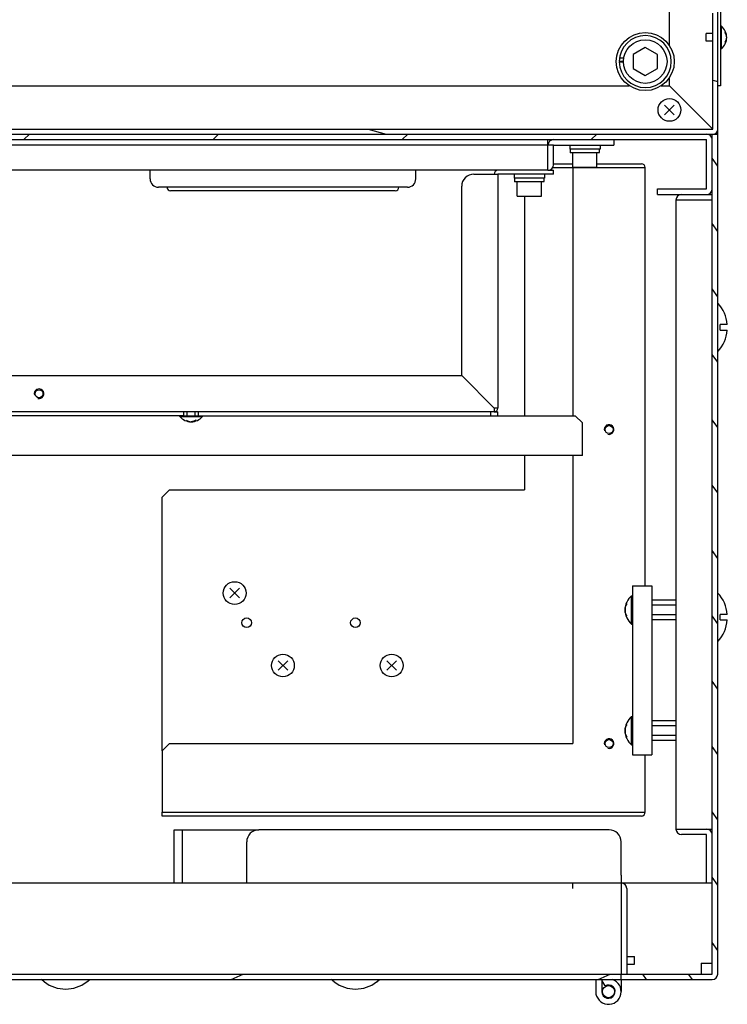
# Model space of a CAD drawing. Header units: millimetres. Extents: x 0 to 8390, y -1 to 5930.
# Tile 62 of 65: x 7591 to 7884, y 3712 to 4120. Entities that reach past the tile are written whole.
import ezdxf

# ---------------------------------------------------------------- set-up
doc = ezdxf.new("R2010")
doc.units = ezdxf.units.MM
doc.header["$LTSCALE"] = 462.55
doc.layers.get('0').update_dxf_attribs({"linetype": 'CONTINUOUS'})
for name, color, linetype in [('02___PRT_ALL_AXES', 7, 'CONTINUOUS'), ('7_ALL_FEATURES', 7, 'CONTINUOUS'), ('ALL_AXIS', 7, 'CONTINUOUS'), ('ALL_COSM_SKETCH', 7, 'CONTINUOUS')]:
    doc.layers.add(name, color=color, linetype=linetype)

msp = doc.modelspace()

# ---------------------------------------------------------------- hatches: boundary and pattern name
at = {"linetype": 'Continuous'}
h = msp.add_hatch(dxfattribs=at)
h.set_pattern_fill('DEFAULT__159', color=2, scale=56.547748, angle=165, style=0, pattern_type=0)
h.set_pattern_definition([(165, (0, 0), (-14.63563, -54.62093), [])])
edge = h.paths.add_edge_path()
edge.add_line((7880.07, 4522.33), (7880.07, 4570.33))
edge.add_line((7880.07, 4522.33), (7878.07, 4522.33))
edge.add_line((7878.07, 4522.33), (7878.07, 4570.33))
edge.add_line((7254.07, 4570.33), (7878.07, 4570.33))
edge.add_line((7254.07, 4552.33), (7254.07, 4570.33))
edge.add_line((7252.07, 4552.33), (7254.07, 4552.33))
edge.add_line((7252.07, 4552.33), (7252.07, 4570.33))
edge.add_arc((7254.07, 4570.33), 2, 90, 180)
edge.add_line((7254.07, 4572.33), (7878.07, 4572.33))
edge.add_arc((7878.07, 4570.33), 2, 0, 90)
edge = h.paths.add_edge_path()
edge.add_line((7880.07, 4074.33), (7880.07, 4122.33))
edge.add_arc((7878.07, 4074.33), 2, 270, 360)
edge.add_line((7304.07, 4072.33), (7878.07, 4072.33))
edge.add_line((7304.07, 4072.33), (7304.07, 4074.33))
edge.add_line((7304.07, 4074.33), (7878.07, 4074.33))
edge.add_line((7878.07, 4074.33), (7878.07, 4122.33))
edge.add_line((7880.07, 4122.33), (7878.07, 4122.33))
h = msp.add_hatch(dxfattribs=at)
h.set_pattern_fill('DEFAULT__157', color=2, scale=35.258011, angle=85, style=0, pattern_type=0)
h.set_pattern_definition([(85, (0, 0), (-35.12384, 3.07294), [])])
edge = h.paths.add_edge_path()
edge.add_line((7880.07, 4552.33), (7880.07, 4092.33))
edge.add_line((7881.27, 4552.33), (7880.07, 4552.33))
edge.add_line((7881.27, 4552.33), (7881.27, 4092.33))
edge.add_line((7881.27, 4092.33), (7880.07, 4092.33))
h = msp.add_hatch(dxfattribs=at)
h.set_pattern_fill('DEFAULT__160', color=2, scale=55.355875, angle=45, style=0, pattern_type=0)
h.set_pattern_definition([(45, (0, 0), (-39.1425, 39.1425), [])])
edge = h.paths.add_edge_path()
edge.add_line((7549.42, 4072.33), (7875.47, 4072.33))
edge.add_arc((7875.47, 4070.03), 2.3, 0, 90)
edge.add_line((7877.77, 4049.63), (7877.77, 4070.03))
edge.add_arc((7875.47, 4049.63), 2.3, 270, 360)
edge.add_line((7855.07, 4047.33), (7875.47, 4047.33))
edge.add_line((7855.07, 4047.33), (7855.07, 4049.63))
edge.add_line((7855.07, 4049.63), (7875.47, 4049.63))
edge.add_line((7875.47, 4049.63), (7875.47, 4070.03))
edge.add_line((7549.42, 4070.03), (7875.47, 4070.03))
edge.add_line((7549.42, 4070.03), (7549.42, 4072.33))
edge = h.paths.add_edge_path()
edge.add_line((7300.07, 4072.33), (7546.12, 4072.33))
edge.add_line((7546.12, 4070.03), (7546.12, 4072.33))
edge.add_line((7300.07, 4070.03), (7546.12, 4070.03))
edge.add_line((7300.07, 4072.33), (7300.07, 4070.03))
edge = h.paths.add_edge_path()
edge.add_line((6901.72, 4072.33), (6960.07, 4072.33))
edge.add_line((6960.07, 4072.33), (6960.07, 4070.03))
edge.add_line((6901.72, 4070.03), (6960.07, 4070.03))
edge.add_line((6901.72, 4070.03), (6901.72, 4072.33))
edge = h.paths.add_edge_path()
edge.add_line((6884.67, 4072.33), (6898.42, 4072.33))
edge.add_line((6898.42, 4070.03), (6898.42, 4072.33))
edge.add_line((6884.67, 4070.03), (6898.42, 4070.03))
edge.add_line((6884.67, 4049.63), (6884.67, 4070.03))
edge.add_line((6905.07, 4049.63), (6884.67, 4049.63))
edge.add_line((6905.07, 4047.33), (6905.07, 4049.63))
edge.add_line((6905.07, 4047.33), (6884.67, 4047.33))
edge.add_arc((6884.67, 4049.63), 2.3, 180, 270)
edge.add_line((6882.37, 4049.63), (6882.37, 4070.03))
edge.add_arc((6884.67, 4070.03), 2.3, 90, 180)
h = msp.add_hatch(dxfattribs=at)
h.set_pattern_fill('DEFAULT__163', color=2, scale=15.517887, angle=125, style=0, pattern_type=0)
h.set_pattern_definition([(125, (0, 0), (-12.711509, -8.900694), [])])
edge = h.paths.add_edge_path()
edge.add_line((7880.07, 3724.63), (7880.07, 4072.33))
edge.add_arc((7877.77, 3724.63), 2.3, 270, 360)
edge.add_line((7840.07, 3722.33), (7877.77, 3722.33))
edge.add_line((7840.07, 3722.33), (7840.07, 3724.63))
edge.add_line((7840.07, 3724.63), (7877.77, 3724.63))
edge.add_line((7877.77, 3724.63), (7877.77, 4072.33))
edge.add_line((7877.77, 4072.33), (7880.07, 4072.33))
h = msp.add_hatch(dxfattribs=at)
h.set_pattern_fill('DEFAULT__161', color=2, scale=64.213476, angle=205, style=0, pattern_type=0)
h.set_pattern_definition([(205, (0, 0), (27.1378, -58.19717), [])])
edge = h.paths.add_edge_path()
edge.add_line((7225.07, 3722.33), (6920.07, 3722.33))
edge.add_line((6920.07, 3722.33), (6920.07, 3724.63))
edge.add_line((7225.07, 3724.63), (6920.07, 3724.63))
edge.add_line((7225.07, 3724.63), (7225.07, 3722.33))
edge = h.paths.add_edge_path()
edge.add_line((7840.07, 3722.33), (7535.07, 3722.33))
edge.add_line((7535.07, 3724.63), (7535.07, 3722.33))
edge.add_line((7840.07, 3724.63), (7535.07, 3724.63))
edge.add_line((7840.07, 3722.33), (7840.07, 3724.63))

# ---------------------------------------------------------------- linework, layer by layer
at = {"color": 7, "linetype": 'Continuous'}
for p, q in [((7880.07, 4074.33), (7880.07, 4570.33)), ((7881.27, 4552.33), (7881.27, 4092.33)), ((7878.07, 4074.33), (7878.07, 4122.33)), ((7850.07, 4108.11), (7845.07, 4105.22)), ((7845.07, 4105.22), (7845.07, 4099.45)), ((7855.07, 4105.22), (7850.07, 4108.11)), ((7855.07, 4099.45), (7855.07, 4105.22)), ((7839.32, 4102.46), (7841.08, 4102.46)), ((7839.32, 4102.21), (7841.08, 4102.21)), ((7839.43, 4103.86), (7841.21, 4103.86)), ((7845.07, 4099.45), (7850.07, 4096.56)), ((7850.07, 4096.56), (7855.07, 4099.45)), ((7881.27, 4092.33), (7880.07, 4092.33)), ((7300.07, 4072.33), (7880.07, 4072.33)), ((7304.07, 4074.33), (7878.07, 4074.33)), ((7877.77, 3724.63), (7877.77, 4072.33)), ((7880.07, 3724.63), (7880.07, 4072.33)), ((7300.07, 4070.03), (7875.47, 4070.03)), ((7875.47, 4049.63), (7875.47, 4070.03)), ((7812.07, 4067.73), (7809.77, 4067.73)), ((7831.17, 4064.63), (7818.97, 4064.63)), ((7808.17, 4052.63), (7795.97, 4052.63)), ((7751.57, 4050.33), (7648.57, 4050.33)), ((7746.57, 4048.83), (7653.57, 4048.83)), ((7855.07, 4049.63), (7875.47, 4049.63)), ((7855.07, 4047.33), (7855.07, 4049.63)), ((7855.07, 4047.33), (7875.47, 4047.33)), ((7884.03, 3993.48), (7881.07, 3993.48)), ((7881.07, 3991.18), (7881.07, 3993.48)), ((7881.07, 3991.18), (7884.03, 3991.18)), ((7844.77, 3885.33), (7852.77, 3885.33)), ((7844.77, 3885.33), (7844.77, 3815.33)), ((7852.77, 3885.33), (7852.77, 3815.33)), ((7862.77, 3879.38), (7852.77, 3879.38)), ((7862.77, 3877.36), (7852.77, 3877.36)), ((7862.77, 3873.31), (7852.77, 3873.31)), ((7884.03, 3873.48), (7881.07, 3873.48)), ((7881.07, 3871.18), (7881.07, 3873.48)), ((7862.77, 3871.29), (7852.77, 3871.29)), ((7881.07, 3871.18), (7884.03, 3871.18)), ((7862.77, 3829.38), (7852.77, 3829.38)), ((7862.77, 3827.36), (7852.77, 3827.36)), ((7862.77, 3823.31), (7852.77, 3823.31)), ((7862.77, 3821.29), (7852.77, 3821.29)), ((7844.77, 3815.33), (7852.77, 3815.33)), ((7655.07, 3784.33), (7690.07, 3784.33)), ((7658.27, 3784.33), (7658.27, 3762.33)), ((6940.07, 3762.33), (7820.07, 3762.33)), ((7840.07, 3765.53), (7840.07, 3762.33)), ((7842.37, 3760.03), (7842.37, 3724.63)), ((6882.37, 3724.63), (7877.77, 3724.63)), ((7535.07, 3722.33), (7877.77, 3722.33)), ((7832.07, 3722.33), (7832.07, 3717.33)), ((7832.07, 3721.81), (7833.38, 3719.68)), ((7837.57, 3722.33), (7837.57, 3721.8)), ((7840.07, 3722.33), (7840.07, 3724.63)), ((7601.24, 3721.33), (7601.31, 3721.33)), ((7618.83, 3721.33), (7618.9, 3721.33)), ((7721.24, 3721.33), (7721.31, 3721.33)), ((7738.83, 3721.33), (7738.9, 3721.33))]:
    msp.add_line(p, q, dxfattribs=at)
at = {"color": 3, "linetype": 'Continuous'}
for p, q in [((7809.77, 4057.33), (7809.77, 4070.03)), ((7809.77, 4067.73), (6950.37, 4067.73)), ((7812.07, 4059.63), (7812.07, 4067.73)), ((7809.77, 4057.33), (6950.37, 4057.33)), ((7787.47, 4055.73), (7789.07, 4055.73)), ((7789.07, 4055.73), (7789.07, 3958.93)), ((7324.07, 3972.33), (7774.07, 3972.33)), ((7787.47, 3958.93), (7774.07, 3972.33)), ((7789.07, 3958.93), (7787.47, 3958.93)), ((7787.47, 3958.93), (7787.47, 3957.33)), ((7787.47, 3957.33), (7310.67, 3957.33)), ((7655.07, 3762.33), (7655.07, 3784.33)), ((7835.07, 3784.33), (7690.07, 3784.33)), ((7685.07, 3762.33), (7685.07, 3779.33)), ((7840.07, 3765.53), (7840.07, 3779.33)), ((7840.07, 3762.33), (7875.47, 3762.33)), ((7873.27, 3729.13), (7877.77, 3729.13)), ((7873.27, 3729.13), (7873.27, 3724.63)), ((7829.57, 3722.33), (7829.57, 3717.33)), ((7840.07, 3722.33), (7840.07, 3717.33))]:
    msp.add_line(p, q, dxfattribs=at)
at = {"color": 7, "linetype": 'Continuous'}
for centre, radius, start, end in [((7850.07, 4102.33), 10.75, 180.6826, 179.3174), ((7875.47, 4070.03), 2.3, 0, 90), ((7878.07, 4074.33), 2, 270, 360), ((7812.07, 4067.73), 2.3, 90, 180), ((7789.07, 4055.73), 1.6, 90, 180), ((7648.57, 4053.83), 3.5, 180, 270), ((7751.57, 4053.83), 3.5, 270, 360), ((7653.57, 4050.33), 1.5, 180, 270), ((7746.57, 4050.33), 1.5, 270, 360), ((7875.47, 4049.63), 2.3, 270, 360), ((7840.07, 3760.03), 2.3, 0, 90), ((7877.77, 3724.63), 2.3, 270, 360), ((7610.07, 3732.83), 14.45, 232.7129, 307.2871), ((7730.07, 3732.83), 14.45, 232.7129, 307.2871), ((7834.82, 3717.33), 2.75, 180, 121.5881)]:
    msp.add_arc(centre, radius, start, end, dxfattribs=at)
at = {"color": 3, "linetype": 'Continuous'}
for centre, radius, start, end in [((7809.77, 4059.63), 2.3, 270, 360), ((7787.47, 3958.93), 1.6, 270, 360), ((7690.07, 3779.33), 5, 90, 180), ((7835.07, 3779.33), 5, 0, 90), ((7834.82, 3717.33), 5.25, 180, 72.6639)]:
    msp.add_arc(centre, radius, start, end, dxfattribs=at)
at = {"color": 2, "linetype": 'Continuous'}
for centre in [(7599.07, 3964.83), (7835.07, 3950.03), (7835.07, 3820.03)]:
    msp.add_arc(centre, 2, 255, 195, dxfattribs=at)
at = {"color": 7, "linetype": 'Continuous'}
for centre, start_param, end_param in [((7825.07, 4064.5), 4.722887, 4.837882), ((7825.07, 4066.27), -1.638681, -1.581294), ((7802.07, 4052.5), 4.722887, 4.837882), ((7802.07, 4054.27), -1.638681, -1.581294)]:
    msp.add_ellipse(centre, major_axis=(0, 13.08), ratio=0.466308, start_param=start_param, end_param=end_param, dxfattribs=at)
at = {"layer": '02___PRT_ALL_AXES', "color": 7, "linetype": 'Continuous'}
for p, q in [((7645.07, 4053.83), (7645.07, 4057.33)), ((7755.07, 4053.83), (7755.07, 4057.33)), ((7659.07, 3955.73), (7659.07, 3957.33)), ((7665.07, 3955.73), (7665.07, 3957.33)), ((7601.24, 3721.33), (7600.07, 3722.33)), ((7618.9, 3721.33), (7620.07, 3722.33)), ((7721.24, 3721.33), (7720.07, 3722.33)), ((7738.9, 3721.33), (7740.07, 3722.33))]:
    msp.add_line(p, q, dxfattribs=at)
at = {"layer": '02___PRT_ALL_AXES', "color": 3, "linetype": 'Continuous'}
msp.add_line((7659.07, 3955.73), (7365.07, 3955.73), dxfattribs=at)
for centre in [(7599.07, 3964.83), (7835.07, 3950.03), (7835.07, 3820.03)]:
    msp.add_circle(centre, 1.65, dxfattribs=at)
at = {"layer": '02___PRT_ALL_AXES', "color": 7, "linetype": 'Continuous'}
for centre, radius in [((7685.07, 3870.03), 2), ((7730.07, 3870.03), 2), ((7834.82, 3717.33), 2.5)]:
    msp.add_circle(centre, radius, dxfattribs=at)
for centre, radius, start, end in [((7869.57, 3992.33), 14.5, 4.5499, 43.6028), ((7869.57, 3992.33), 14.5, 316.3972, 355.4501), ((7869.57, 3872.33), 14.5, 4.5499, 43.6028), ((7869.57, 3872.33), 14.5, 316.3972, 355.4501), ((7834.82, 3717.33), 5, 121.5881, 123.3896)]:
    msp.add_arc(centre, radius, start, end, dxfattribs=at)
at = {"layer": '7_ALL_FEATURES', "color": 7, "linetype": 'Continuous'}
for p, q in [((7860.07, 4108.95), (7860.07, 4552.33)), ((7307.07, 4092.33), (7843.46, 4092.33)), ((7856.69, 4092.33), (7860.07, 4092.33)), ((7860.07, 4092.33), (7860.07, 4095.72)), ((7860.07, 4092.33), (7878.07, 4074.33)), ((7880.07, 4072.33), (7880.07, 4074.33)), ((7837.07, 4070.03), (7837.07, 4067.73)), ((7809.77, 4057.33), (7812.07, 4057.33)), ((7811.73, 4058.43), (7820.07, 4058.43)), ((7812.07, 4055.73), (7812.07, 4057.33)), ((7820.07, 4058.63), (7820.07, 4058.43)), ((7800.07, 4046.63), (7800.07, 3955.73)), ((7786.07, 3955.73), (7786.07, 3957.33)), ((7787.47, 3957.33), (7789.07, 3957.33)), ((7789.07, 3955.73), (7789.07, 3957.33)), ((7800.07, 3939.33), (7800.07, 3925.03)), ((7653.07, 3925.03), (7650.07, 3922.03)), ((7650.07, 3817.03), (7650.07, 3922.03)), ((7653.07, 3925.03), (7800.07, 3925.03)), ((7650.07, 3790.03), (7650.07, 3791.63)), ((6920.07, 3762.33), (7840.07, 3762.33)), ((7820.07, 3760.03), (7820.07, 3762.33)), ((7840.07, 3762.33), (7840.07, 3724.63)), ((7875.47, 3762.33), (7877.77, 3762.33))]:
    msp.add_line(p, q, dxfattribs=at)
at = {"layer": '7_ALL_FEATURES', "color": 3, "linetype": 'Continuous'}
for p, q in [((7812.07, 4067.73), (7837.07, 4067.73)), ((7812.07, 4060.03), (7820.07, 4060.03)), ((7830.07, 4060.03), (7848.47, 4060.03)), ((7779.07, 4055.73), (7787.47, 4055.73)), ((7812.07, 4055.73), (7789.07, 4055.73)), ((7820.07, 4058.43), (7850.07, 4058.43)), ((7820.07, 4058.43), (7820.07, 3955.73)), ((7850.07, 3885.33), (7850.07, 4058.43)), ((7774.07, 3972.33), (7774.07, 4050.73)), ((7877.77, 4045.03), (7862.77, 4045.03)), ((7862.77, 4045.03), (7862.77, 3784.63)), ((7875.47, 4047.33), (7877.77, 4047.33)), ((7665.07, 3955.73), (7821.07, 3955.73)), ((7824.07, 3952.73), (7821.07, 3955.73)), ((7824.07, 3939.33), (7824.07, 3952.73)), ((7824.07, 3939.33), (7274.07, 3939.33)), ((7820.07, 3939.33), (7820.07, 3820.03)), ((7653.07, 3820.03), (7650.07, 3817.03)), ((7653.07, 3820.03), (7820.07, 3820.03)), ((7650.07, 3817.03), (7650.07, 3791.63)), ((7850.07, 3791.63), (7850.07, 3815.33)), ((7650.07, 3791.63), (7850.07, 3791.63)), ((7848.47, 3790.03), (7650.07, 3790.03)), ((7862.77, 3784.63), (7877.77, 3784.63)), ((7875.47, 3782.33), (7865.07, 3782.33)), ((7875.47, 3762.33), (7875.47, 3782.33))]:
    msp.add_line(p, q, dxfattribs=at)
for centre, radius, start, end in [((7848.47, 4058.43), 1.6, 0, 90), ((7779.07, 4050.73), 5, 90, 180), ((7865.07, 4045.03), 2.3, 90, 180), ((7848.47, 3791.63), 1.6, 270, 360), ((7865.07, 3784.63), 2.3, 180, 270)]:
    msp.add_arc(centre, radius, start, end, dxfattribs=at)
at = {"layer": '7_ALL_FEATURES', "color": 7, "linetype": 'Continuous'}
msp.add_arc((7875.47, 3782.33), 2.3, 0, 90, dxfattribs=at)
at = {"layer": 'ALL_AXIS', "color": 7, "linetype": 'Continuous'}
for p, q in [((7881.56, 4117.03), (7881.27, 4117.03)), ((7881.56, 4107.63), (7881.56, 4117.03)), ((7878.07, 4113.93), (7875.27, 4113.93)), ((7875.27, 4110.73), (7875.27, 4113.93)), ((7878.07, 4110.73), (7875.27, 4110.73)), ((7881.56, 4107.63), (7881.27, 4107.63)), ((7818.82, 4067.73), (7818.82, 4066.13)), ((7831.32, 4066.13), (7818.82, 4066.13)), ((7818.97, 4066.13), (7818.97, 4064.63)), ((7820.07, 4058.63), (7820.07, 4064.63)), ((7830.07, 4058.63), (7830.07, 4064.63)), ((7831.32, 4067.73), (7831.32, 4066.13)), ((7795.82, 4055.73), (7795.82, 4054.13)), ((7808.32, 4055.73), (7808.32, 4054.13)), ((7820.07, 4058.63), (7830.07, 4058.63)), ((7808.32, 4054.13), (7795.82, 4054.13)), ((7795.97, 4054.13), (7795.97, 4052.63)), ((7797.07, 4046.63), (7797.07, 4052.63)), ((7807.07, 4046.63), (7807.07, 4052.63)), ((7797.07, 4046.63), (7807.07, 4046.63)), ((7657.37, 3955.45), (7657.37, 3955.73)), ((7657.37, 3955.45), (7666.77, 3955.45)), ((7658.75, 3955.73), (7665.39, 3955.73)), ((7660.47, 3955.73), (7660.47, 3957.33)), ((7663.67, 3955.73), (7663.67, 3957.33)), ((7666.77, 3955.45), (7666.77, 3955.73)), ((7844.42, 3881.23), (7844.77, 3881.23)), ((7844.42, 3869.43), (7844.42, 3881.23)), ((7844.42, 3869.43), (7844.77, 3869.43)), ((7844.42, 3831.23), (7844.77, 3831.23)), ((7844.42, 3819.43), (7844.42, 3831.23)), ((7844.42, 3819.43), (7844.77, 3819.43)), ((7842.37, 3731.93), (7845.57, 3731.93)), ((7845.57, 3728.73), (7845.57, 3731.93)), ((7842.37, 3728.73), (7845.57, 3728.73))]:
    msp.add_line(p, q, dxfattribs=at)
for centre, radius in [((7850.07, 4102.33), 12), ((7850.07, 4102.33), 9), ((7860.07, 4082.33), 4.7), ((7680.07, 3882.33), 4.7), ((7700.07, 3852.33), 4.7), ((7745.07, 3852.33), 4.7)]:
    msp.add_circle(centre, radius, dxfattribs=at)
for centre, radius, start, end in [((7877.67, 4112.33), 6.1, 309.6019, 50.3981), ((7662.07, 3959.33), 6.1, 219.6019, 320.3981), ((7849.37, 3875.33), 7.7, 129.9831, 230.0169), ((7849.37, 3825.33), 7.7, 129.9831, 230.0169)]:
    msp.add_arc(centre, radius, start, end, dxfattribs=at)
at = {"layer": 'ALL_COSM_SKETCH', "color": 7, "linetype": 'Continuous'}
for p, q in [((7862.07, 4080.34), (7858.08, 4084.33)), ((7858.08, 4080.34), (7862.07, 4084.33)), ((7682.07, 3880.34), (7678.08, 3884.33)), ((7678.08, 3880.34), (7682.07, 3884.33)), ((7702.07, 3850.34), (7698.08, 3854.33)), ((7698.08, 3850.34), (7702.07, 3854.33)), ((7747.07, 3850.34), (7743.08, 3854.33)), ((7743.08, 3850.34), (7747.07, 3854.33))]:
    msp.add_line(p, q, dxfattribs=at)
for points, knots in [([(7883.7, 4113), (7883.69, 4113.03), (7883.68, 4113.09), (7883.66, 4113.16), (7883.65, 4113.2), (7883.64, 4113.23), (7883.63, 4113.26), (7883.61, 4113.3), (7883.6, 4113.34), (7883.58, 4113.39), (7883.57, 4113.42), (7883.56, 4113.45), (7883.55, 4113.48), (7883.53, 4113.53), (7883.51, 4113.58), (7883.49, 4113.63), (7883.48, 4113.66), (7883.47, 4113.68), (7883.46, 4113.7), (7883.44, 4113.73), (7883.42, 4113.77), (7883.39, 4113.83), (7883.36, 4113.88), (7883.35, 4113.91), (7883.33, 4113.93), (7883.32, 4113.97), (7883.29, 4114.01), (7883.27, 4114.05), (7883.25, 4114.08), (7883.23, 4114.1), (7883.22, 4114.12), (7883.21, 4114.14), (7883.18, 4114.19), (7883.14, 4114.25), (7883.1, 4114.3), (7883.08, 4114.33)], [0, 0, 0, 0, 0.0625, 0.125, 0.15625, 0.171875, 0.1875, 0.21875, 0.25, 0.28125, 0.3125, 0.328125, 0.34375, 0.375, 0.4375, 0.46875, 0.484375, 0.5, 0.515625, 0.53125, 0.5625, 0.625, 0.65625, 0.671875, 0.6875, 0.71875, 0.75, 0.78125, 0.8125, 0.828125, 0.84375, 0.859375, 0.875, 0.9375, 1, 1, 1, 1]), ([(7883.77, 4112.33), (7883.77, 4112.36), (7883.77, 4112.4), (7883.77, 4112.45), (7883.77, 4112.49), (7883.77, 4112.51), (7883.76, 4112.53), (7883.76, 4112.54), (7883.76, 4112.56), (7883.76, 4112.58), (7883.76, 4112.61), (7883.76, 4112.64), (7883.75, 4112.67), (7883.75, 4112.68), (7883.75, 4112.71), (7883.74, 4112.74), (7883.74, 4112.76), (7883.74, 4112.77), (7883.74, 4112.79), (7883.73, 4112.81), (7883.73, 4112.84), (7883.72, 4112.87), (7883.72, 4112.9), (7883.71, 4112.94), (7883.7, 4112.97), (7883.7, 4113)], [0, 0, 0, 0, 0.125, 0.1875, 0.25, 0.28125, 0.3125, 0.328125, 0.34375, 0.375, 0.4375, 0.46875, 0.5, 0.53125, 0.5625, 0.625, 0.65625, 0.671875, 0.6875, 0.71875, 0.75, 0.8125, 0.84375, 0.875, 1, 1, 1, 1]), ([(7883.08, 4110.34), (7883.1, 4110.37), (7883.13, 4110.42), (7883.18, 4110.48), (7883.21, 4110.52), (7883.22, 4110.55), (7883.24, 4110.58), (7883.26, 4110.61), (7883.29, 4110.65), (7883.31, 4110.7), (7883.33, 4110.73), (7883.35, 4110.76), (7883.36, 4110.79), (7883.39, 4110.83), (7883.41, 4110.88), (7883.44, 4110.93), (7883.45, 4110.96), (7883.46, 4110.98), (7883.47, 4111), (7883.48, 4111.03), (7883.5, 4111.08), (7883.53, 4111.14), (7883.55, 4111.19), (7883.56, 4111.22), (7883.57, 4111.24), (7883.58, 4111.28), (7883.6, 4111.32), (7883.61, 4111.36), (7883.62, 4111.39), (7883.63, 4111.42), (7883.64, 4111.45), (7883.65, 4111.5), (7883.67, 4111.58), (7883.69, 4111.64), (7883.7, 4111.67)], [0, 0, 0, 0, 0.0625, 0.125, 0.15625, 0.171875, 0.1875, 0.21875, 0.25, 0.28125, 0.3125, 0.328125, 0.34375, 0.375, 0.4375, 0.46875, 0.484375, 0.5, 0.515625, 0.53125, 0.5625, 0.625, 0.65625, 0.671875, 0.6875, 0.71875, 0.75, 0.78125, 0.8125, 0.828125, 0.84375, 0.875, 0.9375, 1, 1, 1, 1]), ([(7883.7, 4111.67), (7883.7, 4111.69), (7883.71, 4111.73), (7883.72, 4111.78), (7883.73, 4111.82), (7883.73, 4111.84), (7883.73, 4111.86), (7883.74, 4111.87), (7883.74, 4111.89), (7883.74, 4111.91), (7883.75, 4111.94), (7883.75, 4111.97), (7883.75, 4112), (7883.75, 4112.01), (7883.76, 4112.04), (7883.76, 4112.07), (7883.76, 4112.09), (7883.76, 4112.1), (7883.76, 4112.12), (7883.76, 4112.14), (7883.77, 4112.17), (7883.77, 4112.2), (7883.77, 4112.23), (7883.77, 4112.27), (7883.77, 4112.31), (7883.77, 4112.33)], [0, 0, 0, 0, 0.125, 0.1875, 0.25, 0.28125, 0.3125, 0.328125, 0.34375, 0.375, 0.4375, 0.46875, 0.5, 0.53125, 0.5625, 0.625, 0.65625, 0.671875, 0.6875, 0.71875, 0.75, 0.8125, 0.84375, 0.875, 1, 1, 1, 1]), ([(7660.08, 3953.93), (7660.1, 3953.91), (7660.15, 3953.87), (7660.22, 3953.83), (7660.26, 3953.8), (7660.29, 3953.78), (7660.31, 3953.76), (7660.35, 3953.74), (7660.39, 3953.72), (7660.43, 3953.69), (7660.47, 3953.67), (7660.49, 3953.66), (7660.52, 3953.64), (7660.57, 3953.62), (7660.62, 3953.59), (7660.67, 3953.57), (7660.69, 3953.55), (7660.71, 3953.54), (7660.74, 3953.53), (7660.76, 3953.52), (7660.82, 3953.5), (7660.87, 3953.48), (7660.92, 3953.45), (7660.95, 3953.44), (7660.98, 3953.43), (7661.01, 3953.42), (7661.05, 3953.41), (7661.1, 3953.39), (7661.13, 3953.38), (7661.16, 3953.37), (7661.19, 3953.36), (7661.24, 3953.35), (7661.31, 3953.33), (7661.37, 3953.32), (7661.4, 3953.31)], [0, 0, 0, 0, 0.0625, 0.125, 0.15625, 0.171875, 0.1875, 0.21875, 0.25, 0.28125, 0.3125, 0.328125, 0.34375, 0.375, 0.4375, 0.46875, 0.484375, 0.5, 0.515625, 0.53125, 0.5625, 0.625, 0.65625, 0.671875, 0.6875, 0.71875, 0.75, 0.78125, 0.8125, 0.828125, 0.84375, 0.875, 0.9375, 1, 1, 1, 1]), ([(7664.07, 3953.93), (7664.04, 3953.91), (7663.99, 3953.87), (7663.93, 3953.83), (7663.88, 3953.8), (7663.86, 3953.78), (7663.83, 3953.76), (7663.79, 3953.74), (7663.75, 3953.72), (7663.71, 3953.69), (7663.68, 3953.67), (7663.65, 3953.66), (7663.62, 3953.64), (7663.57, 3953.62), (7663.52, 3953.59), (7663.47, 3953.57), (7663.45, 3953.55), (7663.43, 3953.54), (7663.41, 3953.53), (7663.38, 3953.52), (7663.33, 3953.5), (7663.27, 3953.48), (7663.22, 3953.45), (7663.19, 3953.44), (7663.16, 3953.43), (7663.13, 3953.42), (7663.09, 3953.41), (7663.05, 3953.39), (7663.01, 3953.38), (7662.98, 3953.37), (7662.96, 3953.36), (7662.9, 3953.35), (7662.83, 3953.33), (7662.77, 3953.32), (7662.74, 3953.31)], [0, 0, 0, 0, 0.0625, 0.125, 0.15625, 0.171875, 0.1875, 0.21875, 0.25, 0.28125, 0.3125, 0.328125, 0.34375, 0.375, 0.4375, 0.46875, 0.484375, 0.5, 0.515625, 0.53125, 0.5625, 0.625, 0.65625, 0.671875, 0.6875, 0.71875, 0.75, 0.78125, 0.8125, 0.828125, 0.84375, 0.875, 0.9375, 1, 1, 1, 1]), ([(7661.4, 3953.31), (7661.43, 3953.3), (7661.47, 3953.29), (7661.52, 3953.28), (7661.55, 3953.28), (7661.58, 3953.27), (7661.6, 3953.27), (7661.61, 3953.27), (7661.62, 3953.27), (7661.65, 3953.26), (7661.68, 3953.26), (7661.71, 3953.26), (7661.73, 3953.25), (7661.75, 3953.25), (7661.78, 3953.25), (7661.8, 3953.25), (7661.83, 3953.24), (7661.84, 3953.24), (7661.86, 3953.24), (7661.87, 3953.24), (7661.9, 3953.24), (7661.93, 3953.24), (7661.96, 3953.24), (7662.01, 3953.24), (7662.04, 3953.23), (7662.07, 3953.23)], [0, 0, 0, 0, 0.125, 0.1875, 0.25, 0.28125, 0.3125, 0.328125, 0.34375, 0.375, 0.4375, 0.46875, 0.5, 0.53125, 0.5625, 0.625, 0.65625, 0.671875, 0.6875, 0.71875, 0.75, 0.8125, 0.84375, 0.875, 1, 1, 1, 1]), ([(7662.74, 3953.31), (7662.71, 3953.3), (7662.67, 3953.29), (7662.62, 3953.28), (7662.59, 3953.28), (7662.56, 3953.27), (7662.55, 3953.27), (7662.53, 3953.27), (7662.52, 3953.27), (7662.49, 3953.26), (7662.46, 3953.26), (7662.43, 3953.26), (7662.41, 3953.25), (7662.39, 3953.25), (7662.36, 3953.25), (7662.34, 3953.25), (7662.32, 3953.24), (7662.3, 3953.24), (7662.29, 3953.24), (7662.27, 3953.24), (7662.24, 3953.24), (7662.21, 3953.24), (7662.18, 3953.24), (7662.14, 3953.24), (7662.1, 3953.23), (7662.07, 3953.23)], [0, 0, 0, 0, 0.125, 0.1875, 0.25, 0.28125, 0.3125, 0.328125, 0.34375, 0.375, 0.4375, 0.46875, 0.5, 0.53125, 0.5625, 0.625, 0.65625, 0.671875, 0.6875, 0.71875, 0.75, 0.8125, 0.84375, 0.875, 1, 1, 1, 1]), ([(7841.73, 3876), (7841.74, 3876.04), (7841.75, 3876.11), (7841.77, 3876.2), (7841.78, 3876.26), (7841.79, 3876.28), (7841.79, 3876.3), (7841.8, 3876.32), (7841.81, 3876.35), (7841.82, 3876.4), (7841.84, 3876.46), (7841.86, 3876.52), (7841.87, 3876.57), (7841.88, 3876.61), (7841.9, 3876.65), (7841.93, 3876.72), (7841.96, 3876.79), (7841.98, 3876.86), (7842, 3876.9), (7842.01, 3876.93), (7842.02, 3876.96), (7842.04, 3877), (7842.07, 3877.06), (7842.11, 3877.14), (7842.14, 3877.21), (7842.16, 3877.25), (7842.18, 3877.28), (7842.21, 3877.33), (7842.24, 3877.39), (7842.27, 3877.44), (7842.3, 3877.49), (7842.32, 3877.52), (7842.33, 3877.54), (7842.34, 3877.56), (7842.36, 3877.58), (7842.4, 3877.64), (7842.46, 3877.72), (7842.51, 3877.8), (7842.53, 3877.84)], [0, 0, 0, 0, 0.0625, 0.125, 0.140625, 0.15625, 0.164062, 0.171875, 0.1875, 0.21875, 0.25, 0.28125, 0.3125, 0.328125, 0.34375, 0.375, 0.4375, 0.46875, 0.484375, 0.5, 0.515625, 0.53125, 0.5625, 0.625, 0.65625, 0.671875, 0.6875, 0.71875, 0.75, 0.78125, 0.8125, 0.828125, 0.835938, 0.84375, 0.859375, 0.875, 0.9375, 1, 1, 1, 1]), ([(7841.67, 3875.33), (7841.67, 3875.35), (7841.67, 3875.37), (7841.67, 3875.4), (7841.67, 3875.42), (7841.67, 3875.43), (7841.67, 3875.45), (7841.67, 3875.46), (7841.67, 3875.49), (7841.68, 3875.53), (7841.68, 3875.57), (7841.68, 3875.61), (7841.69, 3875.7), (7841.7, 3875.79), (7841.71, 3875.87), (7841.72, 3875.93), (7841.72, 3875.97), (7841.73, 3876)], [0, 0, 0, 0, 0.0625, 0.125, 0.15625, 0.171875, 0.1875, 0.21875, 0.25, 0.3125, 0.375, 0.4375, 0.5, 0.75, 0.8125, 0.875, 1, 1, 1, 1]), ([(7841.73, 3874.67), (7841.73, 3874.68), (7841.72, 3874.7), (7841.72, 3874.73), (7841.72, 3874.75), (7841.71, 3874.76), (7841.71, 3874.78), (7841.71, 3874.8), (7841.71, 3874.83), (7841.7, 3874.86), (7841.7, 3874.9), (7841.69, 3874.95), (7841.68, 3875.03), (7841.68, 3875.12), (7841.67, 3875.2), (7841.67, 3875.26), (7841.67, 3875.3), (7841.67, 3875.33)], [0, 0, 0, 0, 0.0625, 0.125, 0.15625, 0.171875, 0.1875, 0.21875, 0.25, 0.3125, 0.375, 0.4375, 0.5, 0.75, 0.8125, 0.875, 1, 1, 1, 1]), ([(7842.53, 3872.83), (7842.51, 3872.87), (7842.46, 3872.93), (7842.41, 3873.01), (7842.38, 3873.06), (7842.36, 3873.09), (7842.34, 3873.11), (7842.32, 3873.15), (7842.29, 3873.2), (7842.26, 3873.25), (7842.23, 3873.31), (7842.2, 3873.36), (7842.18, 3873.39), (7842.16, 3873.43), (7842.13, 3873.5), (7842.09, 3873.58), (7842.05, 3873.64), (7842.04, 3873.68), (7842.02, 3873.71), (7842.01, 3873.74), (7842, 3873.78), (7841.97, 3873.84), (7841.94, 3873.92), (7841.91, 3873.99), (7841.9, 3874.03), (7841.88, 3874.07), (7841.87, 3874.12), (7841.85, 3874.18), (7841.83, 3874.24), (7841.82, 3874.29), (7841.8, 3874.33), (7841.8, 3874.36), (7841.79, 3874.39), (7841.78, 3874.45), (7841.76, 3874.54), (7841.74, 3874.63), (7841.73, 3874.67)], [0, 0, 0, 0, 0.0625, 0.125, 0.140625, 0.15625, 0.171875, 0.1875, 0.21875, 0.25, 0.28125, 0.3125, 0.328125, 0.34375, 0.375, 0.4375, 0.46875, 0.484375, 0.5, 0.515625, 0.53125, 0.5625, 0.625, 0.65625, 0.671875, 0.6875, 0.71875, 0.75, 0.78125, 0.8125, 0.828125, 0.84375, 0.859375, 0.875, 0.9375, 1, 1, 1, 1]), ([(7841.73, 3826), (7841.74, 3826.04), (7841.75, 3826.11), (7841.77, 3826.2), (7841.78, 3826.26), (7841.79, 3826.28), (7841.79, 3826.3), (7841.8, 3826.32), (7841.81, 3826.35), (7841.82, 3826.4), (7841.84, 3826.46), (7841.86, 3826.52), (7841.87, 3826.57), (7841.88, 3826.61), (7841.9, 3826.65), (7841.93, 3826.72), (7841.96, 3826.79), (7841.98, 3826.86), (7842, 3826.9), (7842.01, 3826.93), (7842.02, 3826.96), (7842.04, 3827), (7842.07, 3827.06), (7842.11, 3827.14), (7842.14, 3827.21), (7842.16, 3827.25), (7842.18, 3827.28), (7842.21, 3827.33), (7842.24, 3827.39), (7842.27, 3827.44), (7842.3, 3827.49), (7842.32, 3827.52), (7842.33, 3827.54), (7842.34, 3827.56), (7842.36, 3827.58), (7842.4, 3827.64), (7842.46, 3827.72), (7842.51, 3827.8), (7842.53, 3827.84)], [0, 0, 0, 0, 0.0625, 0.125, 0.140625, 0.15625, 0.164062, 0.171875, 0.1875, 0.21875, 0.25, 0.28125, 0.3125, 0.328125, 0.34375, 0.375, 0.4375, 0.46875, 0.484375, 0.5, 0.515625, 0.53125, 0.5625, 0.625, 0.65625, 0.671875, 0.6875, 0.71875, 0.75, 0.78125, 0.8125, 0.828125, 0.835938, 0.84375, 0.859375, 0.875, 0.9375, 1, 1, 1, 1]), ([(7841.67, 3825.33), (7841.67, 3825.35), (7841.67, 3825.37), (7841.67, 3825.4), (7841.67, 3825.42), (7841.67, 3825.43), (7841.67, 3825.45), (7841.67, 3825.46), (7841.67, 3825.49), (7841.68, 3825.53), (7841.68, 3825.57), (7841.68, 3825.61), (7841.69, 3825.7), (7841.7, 3825.79), (7841.71, 3825.87), (7841.72, 3825.93), (7841.72, 3825.97), (7841.73, 3826)], [0, 0, 0, 0, 0.0625, 0.125, 0.15625, 0.171875, 0.1875, 0.21875, 0.25, 0.3125, 0.375, 0.4375, 0.5, 0.75, 0.8125, 0.875, 1, 1, 1, 1]), ([(7841.73, 3824.67), (7841.73, 3824.68), (7841.72, 3824.7), (7841.72, 3824.73), (7841.72, 3824.75), (7841.71, 3824.76), (7841.71, 3824.78), (7841.71, 3824.8), (7841.71, 3824.83), (7841.7, 3824.86), (7841.7, 3824.9), (7841.69, 3824.95), (7841.68, 3825.03), (7841.68, 3825.12), (7841.67, 3825.2), (7841.67, 3825.26), (7841.67, 3825.3), (7841.67, 3825.33)], [0, 0, 0, 0, 0.0625, 0.125, 0.15625, 0.171875, 0.1875, 0.21875, 0.25, 0.3125, 0.375, 0.4375, 0.5, 0.75, 0.8125, 0.875, 1, 1, 1, 1]), ([(7842.53, 3822.83), (7842.51, 3822.87), (7842.46, 3822.93), (7842.41, 3823.01), (7842.38, 3823.06), (7842.36, 3823.09), (7842.34, 3823.11), (7842.32, 3823.15), (7842.29, 3823.2), (7842.26, 3823.25), (7842.23, 3823.31), (7842.2, 3823.36), (7842.18, 3823.39), (7842.16, 3823.43), (7842.13, 3823.5), (7842.09, 3823.58), (7842.05, 3823.64), (7842.04, 3823.68), (7842.02, 3823.71), (7842.01, 3823.74), (7842, 3823.78), (7841.97, 3823.84), (7841.94, 3823.92), (7841.91, 3823.99), (7841.9, 3824.03), (7841.88, 3824.07), (7841.87, 3824.12), (7841.85, 3824.18), (7841.83, 3824.24), (7841.82, 3824.29), (7841.8, 3824.33), (7841.8, 3824.36), (7841.79, 3824.39), (7841.78, 3824.45), (7841.76, 3824.54), (7841.74, 3824.63), (7841.73, 3824.67)], [0, 0, 0, 0, 0.0625, 0.125, 0.140625, 0.15625, 0.171875, 0.1875, 0.21875, 0.25, 0.28125, 0.3125, 0.328125, 0.34375, 0.375, 0.4375, 0.46875, 0.484375, 0.5, 0.515625, 0.53125, 0.5625, 0.625, 0.65625, 0.671875, 0.6875, 0.71875, 0.75, 0.78125, 0.8125, 0.828125, 0.84375, 0.859375, 0.875, 0.9375, 1, 1, 1, 1])]:
    msp.add_open_spline(points, degree=3, knots=knots, dxfattribs=at)

doc.saveas('drawing.dxf')
